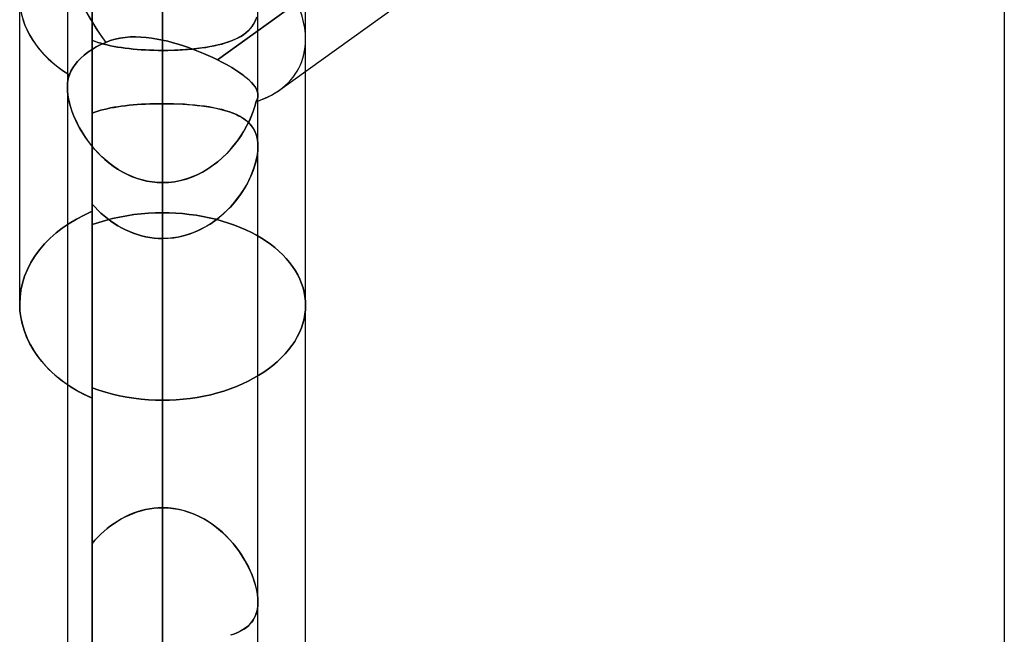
# Model space of a CAD drawing. Header units: millimetres. Extents: x -86 to 92, y -242 to 242.
# Tile 39 of 81: x 14.91 to 24.16, y 39.52 to 45.3. Entities that reach past the tile are written whole.
import ezdxf

# ---------------------------------------------------------------- set-up
doc = ezdxf.new("R2010")
doc.units = ezdxf.units.MM
doc.layers.add('MAIN-1', color=7, linetype='Continuous')

msp = doc.modelspace()

# ---------------------------------------------------------------- linework, layer by layer
at = {"layer": 'MAIN-1'}
for p, q in [((16.2575, 0), (16.2575, 136.2218)), ((16.2575, 136.2218), (16.2575, 0)), ((15.3625, 135.3818), (15.3625, 0)), ((15.3625, 135.3818), (15.3625, 0)), ((17.1525, 0), (17.1525, 135.3818)), ((17.1525, 0), (17.1525, 135.3818)), ((24.1625, 135.3818), (24.1625, 0)), ((24.1625, 135.3818), (24.1625, 0)), ((16.2575, 135.039), (16.2575, 0)), ((17.3567, 44.6396), (43.4413, 63.3986)), ((15.5962, 58.8249), (15.5962, 45.1069)), ((16.2575, 45.0117), (16.2575, 58.533)), ((15.5962, 43.3746), (15.5962, 56.385)), ((17.6, 42.6163), (17.6, 50.8099)), ((24.1625, 50.8269), (24.1625, 0)), ((24.1625, 50.8269), (24.1625, 0)), ((16.7721, 44.9234), (24.3429, 50.3681)), ((24.1625, 50.2383), (17.1525, 45.197)), ((16.2575, 44.5111), (16.2575, 49.5785)), ((16.2575, 49.5785), (16.2575, 44.5111)), ((17.3567, 44.6396), (24.1625, 49.534)), ((17.6, 45.1141), (17.6, 48.1218)), ((15.5962, 45.1069), (15.5962, 47.5429)), ((15.5962, 44.422), (15.5962, 47.5428)), ((15.5962, 47.5428), (15.5962, 44.422)), ((15.5962, 47.5428), (15.5962, 43.4994)), ((15.5962, 43.4994), (15.5962, 47.5428)), ((16.2575, 0), (16.2575, 45.7813)), ((16.2575, 45.7813), (16.2575, 40.7139)), ((16.2575, 40.7139), (16.2575, 45.7813)), ((14.915, 42.629), (14.915, 45.5027)), ((14.915, 42.629), (14.915, 45.5027)), ((17.1389, 45.324), (17.1284, 45.2939)), ((17.0783, 45.2134), (17.0951, 45.2343)), ((17.0994, 45.2403), (17.0811, 45.2165)), ((17.0951, 45.2343), (17.1099, 45.2568)), ((17.1152, 45.266), (17.0994, 45.2403)), ((17.1099, 45.2568), (17.1227, 45.2809)), ((17.1284, 45.2939), (17.1152, 45.266)), ((17.1227, 45.2809), (17.1333, 45.3067)), ((15.9045, 45.1337), (15.8569, 45.1269)), ((15.8571, 45.127), (15.9047, 45.1338)), ((15.9531, 45.1376), (15.9045, 45.1337)), ((15.9047, 45.1338), (15.9534, 45.1376)), ((16.0025, 45.1386), (15.9531, 45.1376)), ((15.9534, 45.1376), (16.0028, 45.1386)), ((16.0526, 45.1371), (16.0025, 45.1386)), ((16.0028, 45.1386), (16.0529, 45.137)), ((16.1033, 45.1331), (16.0526, 45.1371)), ((16.0529, 45.137), (16.1035, 45.133)), ((16.1545, 45.1268), (16.1033, 45.1331)), ((16.1035, 45.133), (16.1546, 45.1268)), ((17.1525, 45.197), (16.7721, 44.9234)), ((16.9395, 45.1159), (16.967, 45.1293)), ((16.9837, 45.1384), (16.9532, 45.1224)), ((16.967, 45.1293), (16.9929, 45.1438)), ((17.0117, 45.1558), (16.9837, 45.1384)), ((16.9929, 45.1438), (17.0169, 45.1593)), ((17.0373, 45.1745), (17.0117, 45.1558)), ((17.0169, 45.1593), (17.0392, 45.176)), ((17.0604, 45.1947), (17.0373, 45.1745)), ((17.0392, 45.176), (17.0597, 45.194)), ((17.0597, 45.194), (17.0783, 45.2134)), ((17.0811, 45.2165), (17.0604, 45.1947)), ((15.6334, 45.0438), (15.5942, 45.0204)), ((15.5942, 45.0204), (15.6334, 45.0438)), ((15.6222, 45.0968), (15.5962, 45.1069)), ((15.5962, 45.1069), (15.6219, 45.0969)), ((15.5962, 45.1069), (15.5962, 43.3746)), ((15.5962, 43.3746), (15.5962, 45.1069)), ((15.6219, 45.0969), (15.6488, 45.0874)), ((15.6493, 45.0873), (15.6222, 45.0968)), ((15.676, 45.066), (15.6334, 45.0438)), ((15.6334, 45.0438), (15.676, 45.066)), ((15.6488, 45.0874), (15.677, 45.0786)), ((15.6776, 45.0784), (15.6493, 45.0873)), ((15.7225, 45.0874), (15.676, 45.066)), ((15.676, 45.066), (15.7225, 45.0874)), ((15.677, 45.0786), (15.7063, 45.0704)), ((15.707, 45.0702), (15.6776, 45.0784)), ((15.7063, 45.0704), (15.7368, 45.0627)), ((15.7375, 45.0626), (15.707, 45.0702)), ((15.7658, 45.1039), (15.7225, 45.0874)), ((15.7225, 45.0874), (15.7659, 45.1039)), ((15.7368, 45.0627), (15.7684, 45.0557)), ((15.7691, 45.0555), (15.7375, 45.0626)), ((15.8107, 45.117), (15.7658, 45.1039)), ((15.7659, 45.1039), (15.8108, 45.1171)), ((15.7684, 45.0557), (15.801, 45.0491)), ((15.8018, 45.049), (15.7691, 45.0555)), ((15.801, 45.0491), (15.8347, 45.0431)), ((15.8354, 45.043), (15.8018, 45.049)), ((15.8569, 45.1269), (15.8107, 45.117)), ((15.8108, 45.1171), (15.8571, 45.127)), ((15.8347, 45.0431), (15.8695, 45.0377)), ((15.8701, 45.0376), (15.8354, 45.043)), ((15.8695, 45.0377), (15.9052, 45.0328)), ((15.9057, 45.0327), (15.8701, 45.0376)), ((16.2059, 45.1185), (16.1545, 45.1268)), ((16.1546, 45.1268), (16.206, 45.1185)), ((16.2575, 45.1083), (16.2059, 45.1185)), ((16.206, 45.1185), (16.2575, 45.1083)), ((16.2575, 45.1083), (16.3065, 45.097)), ((16.2575, 0), (16.2575, 45.1083)), ((16.2575, 45.1083), (16.2575, 0)), ((16.3065, 45.097), (16.2575, 45.1083)), ((16.3065, 45.097), (16.3555, 45.0842)), ((16.3555, 45.0842), (16.3065, 45.097)), ((16.3555, 45.0842), (16.4043, 45.0701)), ((16.4043, 45.0701), (16.3555, 45.0842)), ((16.4043, 45.0701), (16.4528, 45.0548)), ((16.4528, 45.0548), (16.4043, 45.0701)), ((16.4528, 45.0548), (16.5009, 45.0384)), ((16.5009, 45.0384), (16.4528, 45.0548)), ((16.5009, 45.0384), (16.5485, 45.021)), ((16.5485, 45.0209), (16.5009, 45.0384)), ((16.6213, 45.0343), (16.6624, 45.0403)), ((16.6767, 45.0426), (16.629, 45.0353)), ((16.6624, 45.0403), (16.7022, 45.047)), ((16.7225, 45.0508), (16.6767, 45.0426)), ((16.7022, 45.047), (16.7406, 45.0544)), ((16.7663, 45.06), (16.7225, 45.0508)), ((16.7406, 45.0544), (16.7775, 45.0626)), ((16.8081, 45.0703), (16.7663, 45.06)), ((16.7775, 45.0626), (16.813, 45.0716)), ((16.8478, 45.0816), (16.8081, 45.0703)), ((16.813, 45.0716), (16.847, 45.0813)), ((16.847, 45.0813), (16.8794, 45.0919)), ((16.8853, 45.094), (16.8478, 45.0816)), ((16.8794, 45.0919), (16.9103, 45.1034)), ((16.9204, 45.1076), (16.8853, 45.094)), ((16.9103, 45.1034), (16.9395, 45.1159)), ((16.9532, 45.1224), (16.9204, 45.1076)), ((17.6, 44.8146), (17.6, 45.1142)), ((17.6, 36.9205), (17.6, 45.1142)), ((17.6, 42.6163), (17.6, 45.1141)), ((15.5204, 44.9669), (15.4879, 44.9378)), ((15.4879, 44.9378), (15.5204, 44.9669)), ((15.5562, 44.9946), (15.5204, 44.9669)), ((15.5204, 44.9669), (15.5562, 44.9946)), ((15.5942, 45.0204), (15.5562, 44.9946)), ((15.5562, 44.9946), (15.5942, 45.0204)), ((15.9052, 45.0328), (15.9418, 45.0284)), ((15.9423, 45.0283), (15.9057, 45.0327)), ((15.9418, 45.0284), (15.9794, 45.0244)), ((15.9798, 45.0244), (15.9423, 45.0283)), ((15.9794, 45.0244), (16.0177, 45.0211)), ((16.0181, 45.021), (15.9798, 45.0244)), ((16.0177, 45.0211), (16.0565, 45.0182)), ((16.057, 45.0182), (16.0181, 45.021)), ((16.0565, 45.0182), (16.0959, 45.0159)), ((16.0963, 45.0158), (16.057, 45.0182)), ((16.0959, 45.0159), (16.1357, 45.014)), ((16.1361, 45.014), (16.0963, 45.0158)), ((16.1357, 45.014), (16.1759, 45.0127)), ((16.1762, 45.0127), (16.1361, 45.014)), ((16.1759, 45.0127), (16.2166, 45.012)), ((16.2167, 45.012), (16.1762, 45.0127)), ((16.2166, 45.012), (16.2575, 45.0117)), ((16.2575, 45.0117), (16.2167, 45.012)), ((16.3132, 45.0122), (16.2575, 45.0117)), ((16.2575, 45.0117), (16.3051, 45.012)), ((16.2575, 45.0117), (16.2575, 43.4862)), ((16.2575, 43.4862), (16.2575, 45.0117)), ((16.3051, 45.012), (16.3522, 45.0131)), ((16.3682, 45.0136), (16.3132, 45.0122)), ((16.3522, 45.0131), (16.3989, 45.0149)), ((16.4225, 45.016), (16.3682, 45.0136)), ((16.3989, 45.0149), (16.445, 45.0173)), ((16.4759, 45.0194), (16.4225, 45.016)), ((16.445, 45.0173), (16.4905, 45.0205)), ((16.5283, 45.0238), (16.4759, 45.0194)), ((16.4905, 45.0205), (16.5352, 45.0244)), ((16.5795, 45.0291), (16.5283, 45.0238)), ((16.5352, 45.0244), (16.5789, 45.029)), ((16.5485, 45.021), (16.5955, 45.0026)), ((16.5955, 45.0026), (16.5485, 45.0209)), ((16.5789, 45.029), (16.6213, 45.0343)), ((16.629, 45.0353), (16.5795, 45.0291)), ((16.5955, 45.0026), (16.6416, 44.9836)), ((16.6416, 44.9836), (16.5955, 45.0026)), ((16.6416, 44.9836), (16.6864, 44.964)), ((16.6864, 44.964), (16.6416, 44.9836)), ((16.6864, 44.964), (16.7299, 44.9439)), ((16.7299, 44.9439), (16.6864, 44.964)), ((16.7299, 44.9439), (16.7721, 44.9234)), ((16.7721, 44.9234), (16.7299, 44.9439)), ((15.4349, 44.8783), (15.4144, 44.8482)), ((15.4144, 44.8482), (15.4349, 44.8783)), ((15.4593, 44.908), (15.4349, 44.8783)), ((15.4349, 44.8783), (15.4593, 44.908)), ((15.4879, 44.9378), (15.4593, 44.908)), ((15.4593, 44.908), (15.4879, 44.9378)), ((16.7721, 44.9234), (16.8191, 44.8993)), ((16.8193, 44.8992), (16.7721, 44.9234)), ((16.8191, 44.8993), (16.864, 44.8748)), ((16.8643, 44.8746), (16.8193, 44.8992)), ((16.864, 44.8748), (16.9061, 44.8503)), ((16.9063, 44.8502), (16.8643, 44.8746)), ((15.3761, 44.7652), (15.3712, 44.7465)), ((15.3712, 44.7465), (15.3761, 44.7652)), ((15.382, 44.783), (15.3761, 44.7652)), ((15.3761, 44.7652), (15.382, 44.783)), ((15.3965, 44.8163), (15.382, 44.783)), ((15.382, 44.783), (15.3965, 44.8163)), ((15.4144, 44.8482), (15.3965, 44.8163)), ((15.3965, 44.8163), (15.4144, 44.8482)), ((16.9061, 44.8503), (16.9451, 44.8261)), ((16.9453, 44.826), (16.9063, 44.8502)), ((16.9451, 44.8261), (16.981, 44.8022)), ((16.9812, 44.8021), (16.9453, 44.826)), ((16.981, 44.8022), (17.0137, 44.7786)), ((17.0139, 44.7785), (16.9812, 44.8021)), ((17.0137, 44.7786), (17.0431, 44.7555)), ((17.0434, 44.7552), (17.0139, 44.7785)), ((17.6, 36.9205), (17.6, 44.8146)), ((15.363, 44.6859), (15.3625, 44.6643)), ((15.3625, 44.6642), (15.363, 44.6858)), ((15.3646, 44.7068), (15.363, 44.6859)), ((15.363, 44.6858), (15.3646, 44.7067)), ((15.3674, 44.727), (15.3646, 44.7068)), ((15.3646, 44.7067), (15.3674, 44.727)), ((15.3712, 44.7465), (15.3674, 44.727)), ((15.3674, 44.727), (15.3712, 44.7465)), ((17.0431, 44.7555), (17.0691, 44.7328)), ((17.0693, 44.7326), (17.0434, 44.7552)), ((17.0691, 44.7328), (17.0915, 44.7108)), ((17.0917, 44.7106), (17.0693, 44.7326)), ((17.0915, 44.7108), (17.1103, 44.6894)), ((17.1105, 44.6892), (17.0917, 44.7106)), ((17.1103, 44.6894), (17.1257, 44.6685)), ((17.1259, 44.6683), (17.1105, 44.6892)), ((17.1257, 44.6685), (17.1376, 44.6482)), ((17.1377, 44.648), (17.1259, 44.6683)), ((15.3625, 44.6643), (15.3637, 44.6302)), ((15.3638, 44.6292), (15.3625, 44.6642)), ((15.3625, 44.6642), (15.3625, 0)), ((15.3625, 44.6641), (15.3625, 0)), ((15.3637, 44.6302), (15.3674, 44.5945)), ((15.3676, 44.5927), (15.3638, 44.6292)), ((15.3674, 44.5945), (15.3735, 44.5574)), ((15.3741, 44.5547), (15.3676, 44.5927)), ((17.1376, 44.6482), (17.146, 44.6283)), ((17.1461, 44.6281), (17.1377, 44.648)), ((17.146, 44.6283), (17.1509, 44.609)), ((17.151, 44.6087), (17.1461, 44.6281)), ((17.152, 44.5798), (17.1505, 44.5698)), ((17.1505, 44.5698), (17.152, 44.5798)), ((17.1509, 44.609), (17.1525, 44.5902)), ((17.1525, 44.5898), (17.151, 44.6087)), ((17.1525, 44.5898), (17.152, 44.5798)), ((17.152, 44.5798), (17.1525, 44.5898)), ((17.1525, 0), (17.1525, 44.5906)), ((17.1525, 0), (17.1525, 44.5906)), ((17.1525, 44.5902), (17.1525, 44.5901)), ((17.1525, 44.5901), (17.1525, 44.59)), ((17.1525, 44.59), (17.1525, 44.59)), ((17.1525, 44.59), (17.1525, 44.5899)), ((17.1525, 44.5899), (17.1525, 44.5898)), ((17.1525, 44.5898), (17.1525, 44.5898)), ((15.3735, 44.5574), (15.3821, 44.5192)), ((15.383, 44.5154), (15.3741, 44.5547)), ((15.3821, 44.5192), (15.3928, 44.4804)), ((15.3943, 44.4755), (15.383, 44.5154)), ((15.8012, 44.4766), (15.8349, 44.4821)), ((15.836, 44.4823), (15.8021, 44.4767)), ((15.8349, 44.4821), (15.8696, 44.4872)), ((15.8708, 44.4874), (15.836, 44.4823)), ((15.8696, 44.4872), (15.9052, 44.4917)), ((15.9065, 44.4919), (15.8708, 44.4874)), ((15.9052, 44.4917), (15.9418, 44.4958)), ((15.9432, 44.496), (15.9065, 44.4919)), ((15.9418, 44.4958), (15.9793, 44.4994)), ((15.9807, 44.4995), (15.9432, 44.496)), ((15.9793, 44.4994), (16.0174, 44.5025)), ((16.019, 44.5026), (15.9807, 44.4995)), ((16.0174, 44.5025), (16.0563, 44.5051)), ((16.0577, 44.5052), (16.019, 44.5026)), ((16.0563, 44.5051), (16.0959, 44.5073)), ((16.0969, 44.5074), (16.0577, 44.5052)), ((16.0959, 44.5073), (16.1359, 44.509)), ((16.1366, 44.509), (16.0969, 44.5074)), ((16.1359, 44.509), (16.1762, 44.5102)), ((16.1766, 44.5102), (16.1366, 44.509)), ((16.1762, 44.5102), (16.2167, 44.5109)), ((16.2169, 44.5109), (16.1766, 44.5102)), ((16.2167, 44.5109), (16.2575, 44.5111)), ((16.2575, 44.5111), (16.2169, 44.5109)), ((16.2575, 44.5111), (16.2575, 40.7139)), ((16.3092, 44.5107), (16.2575, 44.5111)), ((16.2575, 44.5111), (16.3054, 44.5108)), ((16.2575, 40.7139), (16.2575, 44.5111)), ((16.3054, 44.5108), (16.3528, 44.5098)), ((16.3606, 44.5096), (16.3092, 44.5107)), ((16.3528, 44.5098), (16.3998, 44.5082)), ((16.4115, 44.5076), (16.3606, 44.5096)), ((16.3998, 44.5082), (16.4462, 44.5059)), ((16.4617, 44.505), (16.4115, 44.5076)), ((16.4462, 44.5059), (16.492, 44.5029)), ((16.5109, 44.5015), (16.4617, 44.505)), ((16.492, 44.5029), (16.5371, 44.4993)), ((16.5589, 44.4973), (16.5109, 44.5015)), ((16.5371, 44.4993), (16.5813, 44.495)), ((16.6056, 44.4922), (16.5589, 44.4973)), ((16.5813, 44.495), (16.6241, 44.49)), ((16.6509, 44.4864), (16.6056, 44.4922)), ((16.6241, 44.49), (16.6657, 44.4843)), ((16.6945, 44.4799), (16.6509, 44.4864)), ((16.6657, 44.4843), (16.7059, 44.4779)), ((17.1084, 44.4387), (17.1235, 44.4849)), ((17.1239, 44.4862), (17.1093, 44.4413)), ((17.1235, 44.4849), (17.1357, 44.5305)), ((17.1357, 44.5305), (17.1239, 44.4862)), ((17.1407, 44.5403), (17.1357, 44.5305)), ((17.1357, 44.5305), (17.1407, 44.5403)), ((17.1448, 44.5501), (17.1407, 44.5403)), ((17.1407, 44.5403), (17.1448, 44.5501)), ((17.1481, 44.56), (17.1448, 44.5501)), ((17.1448, 44.5501), (17.1481, 44.56)), ((17.1505, 44.5698), (17.1481, 44.56)), ((17.1481, 44.56), (17.1505, 44.5698)), ((15.3928, 44.4804), (15.4058, 44.441)), ((15.4079, 44.4351), (15.3943, 44.4755)), ((15.4058, 44.441), (15.4208, 44.4014)), ((15.4237, 44.3945), (15.4079, 44.4351)), ((15.4208, 44.4014), (15.4379, 44.3617)), ((15.4416, 44.3537), (15.4237, 44.3945)), ((15.622, 44.4316), (15.5962, 44.422)), ((15.5962, 44.422), (15.622, 44.4316)), ((15.5962, 40.3785), (15.5962, 44.422)), ((15.5962, 44.422), (15.5962, 40.3785)), ((15.6491, 44.4406), (15.622, 44.4316)), ((15.622, 44.4316), (15.649, 44.4405)), ((15.649, 44.4405), (15.6772, 44.4489)), ((15.6774, 44.4489), (15.6491, 44.4406)), ((15.6772, 44.4489), (15.7066, 44.4567)), ((15.7069, 44.4567), (15.6774, 44.4489)), ((15.7066, 44.4567), (15.737, 44.4639)), ((15.7376, 44.464), (15.7069, 44.4567)), ((15.737, 44.4639), (15.7686, 44.4705)), ((15.7693, 44.4706), (15.7376, 44.464)), ((15.7686, 44.4705), (15.8012, 44.4766)), ((15.8021, 44.4767), (15.7693, 44.4706)), ((16.7365, 44.4724), (16.6945, 44.4799)), ((16.7059, 44.4779), (16.7448, 44.4708)), ((16.7768, 44.4641), (16.7365, 44.4724)), ((16.7448, 44.4708), (16.7822, 44.4629)), ((16.8153, 44.4549), (16.7768, 44.4641)), ((16.7822, 44.4629), (16.818, 44.4542)), ((16.852, 44.4448), (16.8153, 44.4549)), ((16.818, 44.4542), (16.8522, 44.4447)), ((16.8869, 44.4337), (16.852, 44.4448)), ((16.8522, 44.4447), (16.8847, 44.4344)), ((16.8847, 44.4344), (16.9154, 44.4233)), ((16.9197, 44.4216), (16.8869, 44.4337)), ((16.9154, 44.4233), (16.9444, 44.4112)), ((16.9505, 44.4084), (16.9197, 44.4216)), ((16.9444, 44.4112), (16.9716, 44.3982)), ((16.9793, 44.3942), (16.9505, 44.4084)), ((16.9716, 44.3982), (16.9969, 44.3842)), ((17.0059, 44.3787), (16.9793, 44.3942)), ((17.0695, 44.3453), (17.0903, 44.392)), ((17.0919, 44.396), (17.072, 44.3506)), ((17.0903, 44.392), (17.1084, 44.4387)), ((17.1093, 44.4413), (17.0919, 44.396)), ((15.4379, 44.3617), (15.4569, 44.3221)), ((15.4614, 44.3131), (15.4416, 44.3537)), ((15.4569, 44.3221), (15.4778, 44.2826)), ((15.4832, 44.2729), (15.4614, 44.3131)), ((16.9969, 44.3842), (17.0204, 44.3692)), ((17.0304, 44.362), (17.0059, 44.3787)), ((17.0202, 44.2529), (17.0461, 44.2989)), ((17.0204, 44.3692), (17.042, 44.3531)), ((17.0495, 44.3054), (17.0245, 44.2603)), ((17.0527, 44.3441), (17.0304, 44.362)), ((17.042, 44.3531), (17.0619, 44.3357)), ((17.0461, 44.2989), (17.0695, 44.3453)), ((17.072, 44.3506), (17.0495, 44.3054)), ((17.0729, 44.3248), (17.0527, 44.3441)), ((17.0619, 44.3357), (17.08, 44.317)), ((17.0909, 44.3039), (17.0729, 44.3248)), ((17.08, 44.317), (17.0963, 44.2968)), ((17.1068, 44.2814), (17.0909, 44.3039)), ((17.0963, 44.2968), (17.1107, 44.275)), ((15.4778, 44.2826), (15.5007, 44.2432)), ((15.5069, 44.2331), (15.4832, 44.2729)), ((15.5007, 44.2432), (15.5257, 44.204)), ((15.5325, 44.1939), (15.5069, 44.2331)), ((15.5257, 44.204), (15.5525, 44.1654)), ((16.9608, 44.1632), (16.9917, 44.2076)), ((16.9968, 44.2154), (16.9666, 44.171)), ((16.9917, 44.2076), (17.0202, 44.2529)), ((17.0245, 44.2603), (16.9968, 44.2154)), ((17.1205, 44.2571), (17.1068, 44.2814)), ((17.1107, 44.275), (17.1231, 44.2517)), ((17.1318, 44.231), (17.1205, 44.2571)), ((17.1231, 44.2517), (17.1334, 44.2266)), ((17.1408, 44.2029), (17.1318, 44.231)), ((17.1334, 44.2266), (17.1416, 44.1998)), ((15.56, 44.1553), (15.5325, 44.1939)), ((15.5525, 44.1654), (15.5814, 44.1274)), ((15.5893, 44.1176), (15.56, 44.1553)), ((15.5814, 44.1274), (15.6121, 44.0902)), ((15.6203, 44.0809), (15.5893, 44.1176)), ((16.8918, 44.0777), (16.9275, 44.1198)), ((16.9338, 44.1276), (16.8985, 44.0852)), ((16.9275, 44.1198), (16.9608, 44.1632)), ((16.9666, 44.171), (16.9338, 44.1276)), ((17.1473, 44.1728), (17.1408, 44.2029)), ((17.1416, 44.1998), (17.1476, 44.1713)), ((17.1512, 44.141), (17.1473, 44.1728)), ((17.1476, 44.1713), (17.1512, 44.1413)), ((17.1512, 44.1413), (17.1525, 44.1099)), ((17.1525, 44.1077), (17.1512, 44.141)), ((15.6121, 44.0902), (15.6448, 44.0542)), ((15.6531, 44.0455), (15.6203, 44.0809)), ((15.6448, 44.0542), (15.6793, 44.0193)), ((15.6876, 44.0114), (15.6531, 44.0455)), ((15.6793, 44.0193), (15.7155, 43.986)), ((16.8138, 43.9988), (16.8539, 44.0373)), ((16.8607, 44.0442), (16.8205, 44.005)), ((16.8539, 44.0373), (16.8918, 44.0777)), ((16.8985, 44.0852), (16.8607, 44.0442)), ((17.14, 43.9946), (17.147, 44.0339)), ((17.1475, 44.0378), (17.1412, 44.0006)), ((17.147, 44.0339), (17.1512, 44.0716)), ((17.1513, 44.0735), (17.1475, 44.0378)), ((17.1512, 44.0716), (17.1525, 44.1077)), ((17.1525, 44.1077), (17.1513, 44.0735)), ((17.1525, 44.1099), (17.1525, 44.1095)), ((17.1525, 44.1095), (17.1525, 44.1091)), ((17.1525, 44.1091), (17.1525, 44.1088)), ((17.1525, 44.1088), (17.1525, 44.1084)), ((17.1525, 44.1084), (17.1525, 44.108)), ((17.1525, 44.108), (17.1525, 44.1077)), ((17.1525, 39.8271), (17.1525, 44.1077)), ((17.1525, 39.8271), (17.1525, 44.1077)), ((15.7236, 43.979), (15.6876, 44.0114)), ((15.7155, 43.986), (15.7534, 43.9544)), ((15.7612, 43.9483), (15.7236, 43.979)), ((15.7534, 43.9544), (15.793, 43.9247)), ((15.8004, 43.9195), (15.7612, 43.9483)), ((16.6812, 43.8972), (16.7274, 43.9286)), ((16.7336, 43.9331), (16.6869, 43.9009)), ((16.7274, 43.9286), (16.7716, 43.9625)), ((16.7781, 43.9678), (16.7336, 43.9331)), ((16.7716, 43.9625), (16.8138, 43.9988)), ((16.8205, 44.005), (16.7781, 43.9678)), ((17.1179, 43.913), (17.1302, 43.9541)), ((17.1324, 43.9624), (17.1213, 43.9236)), ((17.1302, 43.9541), (17.14, 43.9946)), ((17.1412, 44.0006), (17.1324, 43.9624)), ((15.793, 43.9247), (15.8341, 43.897)), ((15.8411, 43.8927), (15.8004, 43.9195)), ((15.8341, 43.897), (15.8768, 43.8716)), ((15.8832, 43.868), (15.8411, 43.8927)), ((15.8768, 43.8716), (15.9209, 43.8485)), ((15.9266, 43.8458), (15.8832, 43.868)), ((15.9209, 43.8485), (15.9665, 43.8281)), ((15.9714, 43.826), (15.9266, 43.8458)), ((16.5315, 43.8212), (16.5832, 43.8433)), ((16.5877, 43.8455), (16.5354, 43.8228)), ((16.5832, 43.8433), (16.6331, 43.8687)), ((16.6383, 43.8716), (16.5877, 43.8455)), ((16.6331, 43.8687), (16.6812, 43.8972)), ((16.6869, 43.9009), (16.6383, 43.8716)), ((17.0921, 43.8447), (17.0742, 43.805)), ((17.0856, 43.8298), (17.103, 43.8715)), ((17.1078, 43.8843), (17.0921, 43.8447)), ((17.103, 43.8715), (17.1179, 43.913)), ((17.1213, 43.9236), (17.1078, 43.8843)), ((15.9665, 43.8281), (16.0131, 43.8104)), ((16.0175, 43.809), (15.9714, 43.826)), ((16.0131, 43.8104), (16.0607, 43.7958)), ((16.0643, 43.7948), (16.0175, 43.809)), ((16.0607, 43.7958), (16.1089, 43.7843)), ((16.1118, 43.7837), (16.0643, 43.7948)), ((16.1089, 43.7843), (16.1579, 43.776)), ((16.1599, 43.7757), (16.1118, 43.7837)), ((16.1579, 43.776), (16.2074, 43.7709)), ((16.2085, 43.7708), (16.1599, 43.7757)), ((16.2074, 43.7709), (16.2575, 43.7692)), ((16.2575, 43.7692), (16.2085, 43.7708)), ((16.3147, 43.7714), (16.2575, 43.7692)), ((16.2575, 43.7692), (16.3137, 43.7714)), ((16.2575, 43.7692), (16.2575, 0)), ((16.2575, 0), (16.2575, 43.7692)), ((16.2575, 38.6883), (16.2575, 43.7692)), ((16.2575, 43.7692), (16.2575, 38.6883)), ((16.3137, 43.7714), (16.3693, 43.7777)), ((16.3712, 43.778), (16.3147, 43.7714)), ((16.3693, 43.7777), (16.4243, 43.7883)), ((16.4269, 43.7889), (16.3712, 43.778)), ((16.4243, 43.7883), (16.4783, 43.8028)), ((16.4817, 43.8038), (16.4269, 43.7889)), ((16.4783, 43.8028), (16.5315, 43.8212)), ((16.5354, 43.8228), (16.4817, 43.8038)), ((17.0199, 43.7057), (17.044, 43.7467)), ((17.0542, 43.7654), (17.0322, 43.726)), ((17.044, 43.7467), (17.066, 43.7881)), ((17.0742, 43.805), (17.0542, 43.7654)), ((17.066, 43.7881), (17.0856, 43.8298)), ((16.9822, 43.6489), (16.9544, 43.6115)), ((16.9647, 43.625), (16.9935, 43.6651)), ((17.0081, 43.6872), (16.9822, 43.6489)), ((16.9935, 43.6651), (17.0199, 43.7057)), ((17.0322, 43.726), (17.0081, 43.6872)), ((15.5962, 43.568), (15.6225, 43.5388)), ((15.5962, 43.568), (15.5962, 39.5246)), ((15.6223, 43.539), (15.5962, 43.568)), ((15.5962, 41.7436), (15.5962, 43.568)), ((15.5962, 41.8406), (15.5962, 43.568)), ((15.5962, 43.568), (15.5962, 41.8406)), ((16.9248, 43.5751), (16.8934, 43.5397)), ((16.9005, 43.5474), (16.9337, 43.5857)), ((16.9544, 43.6115), (16.9248, 43.5751)), ((16.9337, 43.5857), (16.9647, 43.625)), ((15.4472, 43.4266), (15.5198, 43.4646)), ((15.5198, 43.4646), (15.4472, 43.4266)), ((15.5198, 43.4646), (15.5962, 43.4994)), ((15.5962, 43.4994), (15.5198, 43.4646)), ((15.5962, 43.4994), (15.5962, 40.3785)), ((15.5962, 40.3785), (15.5962, 43.4994)), ((15.6496, 43.5108), (15.6223, 43.539)), ((15.6225, 43.5388), (15.6499, 43.5104)), ((15.6781, 43.4834), (15.6496, 43.5108)), ((15.6499, 43.5104), (15.6785, 43.483)), ((15.7079, 43.4569), (15.6781, 43.4834)), ((15.6785, 43.483), (15.7082, 43.4567)), ((15.9198, 43.4585), (15.9877, 43.4684)), ((15.9877, 43.4684), (15.9198, 43.4585)), ((15.9877, 43.4684), (16.0556, 43.4762)), ((16.0556, 43.4762), (15.9877, 43.4684)), ((16.0556, 43.4762), (16.1235, 43.4817)), ((16.1235, 43.4817), (16.0556, 43.4762)), ((16.1235, 43.4817), (16.1909, 43.485)), ((16.1909, 43.485), (16.1235, 43.4817)), ((16.1909, 43.485), (16.2575, 43.4861)), ((16.2575, 43.4861), (16.1909, 43.485)), ((16.2575, 43.4861), (16.3193, 43.4852)), ((16.3193, 43.4852), (16.2575, 43.4861)), ((16.3193, 43.4852), (16.3819, 43.4823)), ((16.3819, 43.4823), (16.3193, 43.4852)), ((16.3819, 43.4823), (16.4449, 43.4775)), ((16.4449, 43.4775), (16.3819, 43.4823)), ((16.4449, 43.4775), (16.5081, 43.4708)), ((16.5081, 43.4708), (16.4449, 43.4775)), ((16.5081, 43.4708), (16.5711, 43.4622)), ((16.5711, 43.4622), (16.5081, 43.4708)), ((16.7878, 43.4409), (16.8275, 43.4748)), ((16.8257, 43.4731), (16.7893, 43.4421)), ((16.8604, 43.5057), (16.8257, 43.4731)), ((16.8275, 43.4748), (16.8651, 43.5104)), ((16.8934, 43.5397), (16.8604, 43.5057)), ((16.8651, 43.5104), (16.9005, 43.5474)), ((15.3154, 43.3426), (15.3788, 43.3859)), ((15.3788, 43.3859), (15.3154, 43.3426)), ((15.3788, 43.3859), (15.4472, 43.4266)), ((15.4472, 43.4266), (15.3788, 43.3859)), ((15.5964, 43.3745), (15.658, 43.3956)), ((15.658, 43.3956), (15.5964, 43.3745)), ((15.658, 43.3956), (15.7215, 43.4147)), ((15.7215, 43.4147), (15.658, 43.3956)), ((15.7389, 43.4316), (15.7079, 43.4569)), ((15.7082, 43.4567), (15.7389, 43.4315)), ((15.7215, 43.4147), (15.7865, 43.4315)), ((15.7865, 43.4315), (15.7215, 43.4147)), ((15.7709, 43.4075), (15.7389, 43.4316)), ((15.7389, 43.4315), (15.7708, 43.4076)), ((15.7708, 43.4076), (15.8037, 43.3849)), ((15.8039, 43.3847), (15.7709, 43.4075)), ((15.7865, 43.4315), (15.8527, 43.4461)), ((15.8527, 43.4461), (15.7865, 43.4315)), ((15.8037, 43.3849), (15.8375, 43.3636)), ((15.8378, 43.3634), (15.8039, 43.3847)), ((15.8527, 43.4461), (15.9198, 43.4585)), ((15.9198, 43.4585), (15.8527, 43.4461)), ((16.5711, 43.4622), (16.6338, 43.4516)), ((16.6338, 43.4516), (16.5711, 43.4622)), ((16.6338, 43.4516), (16.6958, 43.439)), ((16.6958, 43.439), (16.6338, 43.4516)), ((16.6582, 43.3524), (16.703, 43.3795)), ((16.7121, 43.3854), (16.6713, 43.3599)), ((16.6958, 43.439), (16.7568, 43.4245)), ((16.7568, 43.4245), (16.6958, 43.439)), ((16.703, 43.3795), (16.7463, 43.409)), ((16.7515, 43.4128), (16.7121, 43.3854)), ((16.7463, 43.409), (16.7878, 43.4409)), ((16.7893, 43.4421), (16.7515, 43.4128)), ((16.7568, 43.4245), (16.8167, 43.408)), ((16.8167, 43.408), (16.7568, 43.4245)), ((16.8167, 43.408), (16.8751, 43.3897)), ((16.8751, 43.3897), (16.8167, 43.408)), ((16.8751, 43.3897), (16.9319, 43.3695)), ((16.9319, 43.3695), (16.8751, 43.3897)), ((15.2003, 43.2466), (15.2562, 43.2964)), ((15.2562, 43.2964), (15.2003, 43.2466)), ((15.2562, 43.2964), (15.3154, 43.3426)), ((15.3154, 43.3426), (15.2562, 43.2964)), ((15.8375, 43.3636), (15.8724, 43.3438)), ((15.8727, 43.3436), (15.8378, 43.3634)), ((15.8724, 43.3438), (15.9082, 43.3255)), ((15.9085, 43.3254), (15.8727, 43.3436)), ((15.9082, 43.3255), (15.9448, 43.3089)), ((15.9452, 43.3088), (15.9085, 43.3254)), ((15.9448, 43.3089), (15.9822, 43.2941)), ((15.9826, 43.2939), (15.9452, 43.3088)), ((15.9822, 43.2941), (16.0201, 43.2811)), ((16.0208, 43.2809), (15.9826, 43.2939)), ((16.0201, 43.2811), (16.0586, 43.2699)), ((16.0594, 43.2697), (16.0208, 43.2809)), ((16.4953, 43.2812), (16.449, 43.268)), ((16.4644, 43.2721), (16.5146, 43.2876)), ((16.5409, 43.2971), (16.4953, 43.2812)), ((16.5146, 43.2876), (16.5639, 43.3063)), ((16.5855, 43.3156), (16.5409, 43.2971)), ((16.5639, 43.3063), (16.6118, 43.3279)), ((16.6291, 43.3366), (16.5855, 43.3156)), ((16.6118, 43.3279), (16.6582, 43.3524)), ((16.6713, 43.3599), (16.6291, 43.3366)), ((16.9319, 43.3695), (16.9869, 43.3478)), ((16.9869, 43.3478), (16.9319, 43.3695)), ((16.9869, 43.3478), (17.04, 43.3246)), ((17.04, 43.3246), (16.9869, 43.3478)), ((17.04, 43.3246), (17.0909, 43.3)), ((17.0909, 43.3), (17.04, 43.3246)), ((17.0909, 43.3), (17.1394, 43.2742)), ((17.1394, 43.2742), (17.0909, 43.3)), ((15.1001, 43.1371), (15.148, 43.1934)), ((15.148, 43.1934), (15.1001, 43.1371)), ((15.148, 43.1934), (15.2003, 43.2466)), ((15.2003, 43.2466), (15.148, 43.1934)), ((16.0586, 43.2699), (16.0976, 43.2607)), ((16.0984, 43.2606), (16.0594, 43.2697)), ((16.0976, 43.2607), (16.137, 43.2535)), ((16.1377, 43.2534), (16.0984, 43.2606)), ((16.137, 43.2535), (16.1768, 43.2483)), ((16.1774, 43.2483), (16.1377, 43.2534)), ((16.1768, 43.2483), (16.217, 43.2452)), ((16.2173, 43.2451), (16.1774, 43.2483)), ((16.217, 43.2452), (16.2575, 43.2441)), ((16.2575, 43.2441), (16.2173, 43.2451)), ((16.2575, 43.2441), (16.3099, 43.2459)), ((16.3061, 43.2456), (16.2575, 43.2441)), ((16.2575, 39.4469), (16.2575, 43.2441)), ((16.2575, 43.2441), (16.2575, 39.4469)), ((16.2575, 41.7236), (16.2575, 43.2441)), ((16.2575, 43.2441), (16.2575, 41.7236)), ((16.3543, 43.2502), (16.3061, 43.2456)), ((16.3099, 43.2459), (16.362, 43.2512)), ((16.402, 43.2577), (16.3543, 43.2502)), ((16.362, 43.2512), (16.4135, 43.2599)), ((16.449, 43.268), (16.402, 43.2577)), ((16.4135, 43.2599), (16.4644, 43.2721)), ((17.1394, 43.2742), (17.1854, 43.2472)), ((17.1854, 43.2472), (17.1394, 43.2742)), ((17.1854, 43.2472), (17.2288, 43.2192)), ((17.2288, 43.2192), (17.1854, 43.2472)), ((17.2288, 43.2192), (17.2706, 43.1894)), ((17.2706, 43.1894), (17.2288, 43.2192)), ((17.2706, 43.1894), (17.3107, 43.1581)), ((17.3107, 43.1581), (17.2706, 43.1894)), ((15.057, 43.0783), (15.1001, 43.1371)), ((15.1001, 43.1371), (15.057, 43.0783)), ((17.3107, 43.1581), (17.3489, 43.1252)), ((17.3489, 43.1252), (17.3107, 43.1581)), ((17.3489, 43.1252), (17.385, 43.0909)), ((17.385, 43.0909), (17.3489, 43.1252)), ((14.9872, 42.9541), (15.0192, 43.0171)), ((15.0192, 43.0171), (14.9872, 42.9541)), ((15.0192, 43.0171), (15.057, 43.0783)), ((15.057, 43.0783), (15.0192, 43.0171)), ((17.385, 43.0909), (17.4187, 43.0553)), ((17.4187, 43.0553), (17.385, 43.0909)), ((17.4187, 43.0553), (17.45, 43.0184)), ((17.45, 43.0184), (17.4187, 43.0553)), ((17.45, 43.0184), (17.4785, 42.9806)), ((17.4785, 42.9806), (17.45, 43.0184)), ((14.9611, 42.8896), (14.9872, 42.9541)), ((14.9872, 42.9541), (14.9611, 42.8896)), ((17.4785, 42.9806), (17.5041, 42.9417)), ((17.5041, 42.9417), (17.4785, 42.9806)), ((17.5041, 42.9417), (17.5267, 42.9021)), ((17.5267, 42.9021), (17.5041, 42.9417)), ((14.9265, 42.7588), (14.9409, 42.8244)), ((14.9409, 42.8244), (14.9265, 42.7588)), ((14.9409, 42.8244), (14.9611, 42.8896)), ((14.9611, 42.8896), (14.9409, 42.8244)), ((17.5267, 42.9021), (17.5462, 42.8618)), ((17.5462, 42.8618), (17.5267, 42.9021)), ((17.5462, 42.8618), (17.5627, 42.821)), ((17.5627, 42.821), (17.5462, 42.8618)), ((17.5627, 42.821), (17.5762, 42.7799)), ((17.5762, 42.7799), (17.5627, 42.821)), ((14.9179, 42.6935), (14.9265, 42.7588)), ((14.9265, 42.7588), (14.9179, 42.6935)), ((17.5762, 42.7799), (17.5866, 42.7388)), ((17.5866, 42.7388), (17.5762, 42.7799)), ((17.5866, 42.7388), (17.5941, 42.6976)), ((17.5941, 42.6976), (17.5866, 42.7388)), ((14.915, 42.629), (14.9179, 42.6935)), ((14.9179, 42.6935), (14.915, 42.629)), ((17.5941, 42.6976), (17.5985, 42.6567)), ((17.5985, 42.6567), (17.5941, 42.6976)), ((17.5985, 42.6567), (17.6, 42.6163)), ((17.6, 42.6163), (17.5985, 42.6567)), ((14.9175, 42.5682), (14.915, 42.629)), ((14.915, 42.629), (14.9178, 42.5656)), ((14.9252, 42.5065), (14.9175, 42.5682)), ((14.9178, 42.5656), (14.9261, 42.5013)), ((17.5984, 42.5745), (17.5937, 42.5322)), ((17.5937, 42.5322), (17.5984, 42.5745)), ((17.6, 42.6163), (17.5984, 42.5745)), ((17.5984, 42.5745), (17.6, 42.6163)), ((14.9379, 42.4444), (14.9252, 42.5065)), ((14.9261, 42.5013), (14.9399, 42.4366)), ((17.5747, 42.4467), (17.5604, 42.4039)), ((17.5604, 42.4039), (17.5747, 42.4467)), ((17.5858, 42.4895), (17.5747, 42.4467)), ((17.5747, 42.4467), (17.5858, 42.4895)), ((17.5937, 42.5322), (17.5858, 42.4895)), ((17.5858, 42.4895), (17.5937, 42.5322)), ((14.9559, 42.3824), (14.9379, 42.4444)), ((14.9399, 42.4366), (14.9594, 42.3719)), ((14.979, 42.3208), (14.9559, 42.3824)), ((14.9594, 42.3719), (14.9845, 42.3079)), ((17.5428, 42.3613), (17.5221, 42.3192)), ((17.5221, 42.3192), (17.5428, 42.3613)), ((17.5604, 42.4039), (17.5428, 42.3613)), ((17.5428, 42.3613), (17.5604, 42.4039)), ((15.0073, 42.2602), (14.979, 42.3208)), ((14.9845, 42.3079), (15.0153, 42.2451)), ((17.498, 42.2777), (17.4708, 42.2371)), ((17.4708, 42.2371), (17.498, 42.2777)), ((17.5221, 42.3192), (17.498, 42.2777)), ((17.498, 42.2777), (17.5221, 42.3192)), ((15.0408, 42.201), (15.0073, 42.2602)), ((15.0153, 42.2451), (15.0516, 42.1839)), ((15.0792, 42.1436), (15.0408, 42.201)), ((15.0516, 42.1839), (15.0932, 42.1247)), ((17.4405, 42.1974), (17.4074, 42.1588)), ((17.4074, 42.1588), (17.4405, 42.1974)), ((17.4708, 42.2371), (17.4405, 42.1974)), ((17.4405, 42.1974), (17.4708, 42.2371)), ((15.1222, 42.0883), (15.0792, 42.1436)), ((15.0932, 42.1247), (15.1395, 42.068)), ((15.1691, 42.0355), (15.1222, 42.0883)), ((17.3336, 42.0856), (17.2934, 42.0513)), ((17.2934, 42.0513), (17.3336, 42.0856)), ((17.3717, 42.1215), (17.3336, 42.0856)), ((17.3336, 42.0856), (17.3717, 42.1215)), ((17.4074, 42.1588), (17.3717, 42.1215)), ((17.3717, 42.1215), (17.4074, 42.1588)), ((15.1395, 42.068), (15.19, 42.014)), ((15.2197, 41.9854), (15.1691, 42.0355)), ((15.19, 42.014), (15.2442, 41.9632)), ((15.2733, 41.9384), (15.2197, 41.9854)), ((17.2073, 41.9877), (17.1612, 41.9583)), ((17.1612, 41.9583), (17.2073, 41.9877)), ((17.2512, 42.0186), (17.2073, 41.9877)), ((17.2073, 41.9877), (17.2512, 42.0186)), ((17.2934, 42.0513), (17.2512, 42.0186)), ((17.2512, 42.0186), (17.2934, 42.0513)), ((15.2442, 41.9632), (15.3015, 41.9159)), ((15.3299, 41.8946), (15.2733, 41.9384)), ((15.3015, 41.9159), (15.3626, 41.8716)), ((15.3906, 41.8532), (15.3299, 41.8946)), ((17.0607, 41.9031), (17.0069, 41.8775)), ((17.0069, 41.8775), (17.0607, 41.9031)), ((17.1122, 41.9301), (17.0607, 41.9031)), ((17.0607, 41.9031), (17.1122, 41.9301)), ((17.1612, 41.9583), (17.1122, 41.9301)), ((17.1122, 41.9301), (17.1612, 41.9583)), ((15.3626, 41.8716), (15.3983, 41.8482)), ((15.4555, 41.814), (15.3906, 41.8532)), ((15.3983, 41.8482), (15.4355, 41.8255)), ((15.4355, 41.8255), (15.474, 41.8037)), ((15.5242, 41.7774), (15.4555, 41.814)), ((15.474, 41.8037), (15.5136, 41.7827)), ((15.5962, 37.7972), (15.5962, 41.8406)), ((15.5962, 41.8406), (15.5962, 37.7972)), ((15.658, 41.8187), (15.5964, 41.8408)), ((15.5964, 41.8408), (15.658, 41.8187)), ((15.7215, 41.7987), (15.658, 41.8187)), ((15.658, 41.8187), (15.7215, 41.7987)), ((16.833, 41.8108), (16.7717, 41.7924)), ((16.7717, 41.7924), (16.833, 41.8108)), ((16.8928, 41.8312), (16.833, 41.8108)), ((16.833, 41.8108), (16.8928, 41.8312)), ((16.9508, 41.8535), (16.8928, 41.8312)), ((16.8928, 41.8312), (16.9508, 41.8535)), ((17.0069, 41.8775), (16.9508, 41.8535)), ((16.9508, 41.8535), (17.0069, 41.8775)), ((15.5136, 41.7827), (15.5545, 41.7627)), ((15.5962, 41.7436), (15.5242, 41.7774)), ((15.5545, 41.7627), (15.5962, 41.7436)), ((15.5962, 39.5246), (15.5962, 41.7436)), ((15.5962, 38.6151), (15.5962, 41.7436)), ((15.5962, 41.7436), (15.5962, 38.6151)), ((15.5962, 41.7436), (15.5962, 0)), ((15.5962, 0), (15.5962, 41.7436)), ((15.7865, 41.781), (15.7215, 41.7987)), ((15.7215, 41.7987), (15.7865, 41.781)), ((15.8528, 41.7657), (15.7865, 41.781)), ((15.7865, 41.781), (15.8528, 41.7657)), ((15.9199, 41.7526), (15.8528, 41.7657)), ((15.8528, 41.7657), (15.9199, 41.7526)), ((15.9877, 41.7423), (15.9199, 41.7526)), ((15.9199, 41.7526), (15.9877, 41.7423)), ((16.0557, 41.7341), (15.9877, 41.7423)), ((15.9877, 41.7423), (16.0557, 41.7341)), ((16.1235, 41.7282), (16.0557, 41.7341)), ((16.0557, 41.7341), (16.1235, 41.7282)), ((16.1909, 41.7247), (16.1235, 41.7282)), ((16.1235, 41.7282), (16.1909, 41.7247)), ((16.2575, 41.7236), (16.1909, 41.7247)), ((16.1909, 41.7247), (16.2575, 41.7236)), ((16.3213, 41.7246), (16.2575, 41.7236)), ((16.2575, 41.7236), (16.3213, 41.7246)), ((16.3858, 41.7278), (16.3213, 41.7246)), ((16.3213, 41.7246), (16.3858, 41.7278)), ((16.4507, 41.7332), (16.3858, 41.7278)), ((16.3858, 41.7278), (16.4507, 41.7332)), ((16.5158, 41.7407), (16.4507, 41.7332)), ((16.4507, 41.7332), (16.5158, 41.7407)), ((16.5808, 41.7504), (16.5158, 41.7407)), ((16.5158, 41.7407), (16.5808, 41.7504)), ((16.6453, 41.7622), (16.5808, 41.7504)), ((16.5808, 41.7504), (16.6453, 41.7622)), ((16.709, 41.7762), (16.6453, 41.7622)), ((16.6453, 41.7622), (16.709, 41.7762)), ((16.7717, 41.7924), (16.709, 41.7762)), ((16.709, 41.7762), (16.7717, 41.7924)), ((16.0563, 40.6865), (16.0959, 40.6963)), ((16.0969, 40.6965), (16.0577, 40.6869)), ((16.0959, 40.6963), (16.1359, 40.704)), ((16.1366, 40.7041), (16.0969, 40.6965)), ((16.1359, 40.704), (16.1762, 40.7095)), ((16.1766, 40.7095), (16.1366, 40.7041)), ((16.1762, 40.7095), (16.2167, 40.7128)), ((16.2169, 40.7128), (16.1766, 40.7095)), ((16.2167, 40.7128), (16.2575, 40.7139)), ((16.2575, 40.7139), (16.2169, 40.7128)), ((16.2575, 40.7139), (16.3055, 40.7124)), ((16.3092, 40.7122), (16.2575, 40.7139)), ((16.3055, 40.7124), (16.353, 40.7078)), ((16.3606, 40.7068), (16.3092, 40.7122)), ((16.353, 40.7078), (16.4001, 40.7002)), ((16.4115, 40.698), (16.3606, 40.7068)), ((16.4001, 40.7002), (16.4466, 40.6897)), ((16.4617, 40.6857), (16.4115, 40.698)), ((16.4466, 40.6897), (16.4925, 40.6764)), ((15.8349, 40.5884), (15.8696, 40.609)), ((15.8708, 40.6097), (15.836, 40.5891)), ((15.8696, 40.609), (15.9052, 40.628)), ((15.9065, 40.6287), (15.8708, 40.6097)), ((15.9052, 40.628), (15.9418, 40.6454)), ((15.9432, 40.646), (15.9065, 40.6287)), ((15.9418, 40.6454), (15.9793, 40.661)), ((15.9807, 40.6616), (15.9432, 40.646)), ((15.9793, 40.661), (16.0174, 40.6747)), ((16.019, 40.6753), (15.9807, 40.6616)), ((16.0174, 40.6747), (16.0563, 40.6865)), ((16.0577, 40.6869), (16.019, 40.6753)), ((16.5109, 40.6702), (16.4617, 40.6857)), ((16.4925, 40.6764), (16.5377, 40.6602)), ((16.5589, 40.6516), (16.5109, 40.6702)), ((16.5377, 40.6602), (16.5819, 40.6415)), ((16.6056, 40.6301), (16.5589, 40.6516)), ((16.5819, 40.6415), (16.6249, 40.6202)), ((16.6509, 40.6059), (16.6056, 40.6301)), ((16.6249, 40.6202), (16.6665, 40.5967)), ((16.6945, 40.5792), (16.6509, 40.6059)), ((16.6665, 40.5967), (16.7068, 40.5711)), ((15.7066, 40.4922), (15.737, 40.5182)), ((15.7376, 40.5186), (15.7069, 40.4925)), ((15.737, 40.5182), (15.7686, 40.5429)), ((15.7693, 40.5435), (15.7376, 40.5186)), ((15.7686, 40.5429), (15.8012, 40.5663)), ((15.8021, 40.567), (15.7693, 40.5435)), ((15.8012, 40.5663), (15.8349, 40.5884)), ((15.836, 40.5891), (15.8021, 40.567)), ((16.7365, 40.5503), (16.6945, 40.5792)), ((16.7068, 40.5711), (16.7457, 40.5435)), ((16.7768, 40.5191), (16.7365, 40.5503)), ((16.7457, 40.5435), (16.7831, 40.5139)), ((16.8153, 40.4861), (16.7768, 40.5191)), ((16.7831, 40.5139), (16.819, 40.4827)), ((15.622, 40.4082), (15.649, 40.4372)), ((15.6491, 40.4372), (15.622, 40.4082)), ((15.649, 40.4372), (15.6772, 40.4652)), ((15.6774, 40.4653), (15.6491, 40.4372)), ((15.6772, 40.4652), (15.7066, 40.4922)), ((15.7069, 40.4925), (15.6774, 40.4653)), ((16.852, 40.4513), (16.8153, 40.4861)), ((16.819, 40.4827), (16.8533, 40.4501)), ((16.8869, 40.415), (16.852, 40.4513)), ((16.8533, 40.4501), (16.8858, 40.4162)), ((16.8858, 40.4162), (16.9165, 40.3812)), ((16.9197, 40.3774), (16.8869, 40.415)), ((15.5962, 40.3785), (15.622, 40.4082)), ((15.622, 40.4082), (15.5962, 40.3785)), ((16.9165, 40.3812), (16.9454, 40.3453)), ((16.9505, 40.3387), (16.9197, 40.3774)), ((16.9454, 40.3453), (16.9726, 40.3087)), ((16.9793, 40.2993), (16.9505, 40.3387)), ((16.9726, 40.3087), (16.9979, 40.2716)), ((17.0059, 40.2592), (16.9793, 40.2993)), ((16.9979, 40.2716), (17.0214, 40.234)), ((17.0304, 40.2187), (17.0059, 40.2592)), ((17.0214, 40.234), (17.043, 40.1963)), ((17.0527, 40.178), (17.0304, 40.2187)), ((17.043, 40.1963), (17.0628, 40.1582)), ((17.0729, 40.1373), (17.0527, 40.178)), ((17.0628, 40.1582), (17.0809, 40.1198)), ((17.0909, 40.0966), (17.0729, 40.1373)), ((17.0809, 40.1198), (17.0971, 40.0814)), ((17.1068, 40.0561), (17.0909, 40.0966)), ((17.0971, 40.0814), (17.1114, 40.0431)), ((17.1205, 40.0158), (17.1068, 40.0561)), ((17.1114, 40.0431), (17.1237, 40.0051)), ((17.1318, 39.976), (17.1205, 40.0158)), ((17.1237, 40.0051), (17.134, 39.9675)), ((17.1408, 39.9369), (17.1318, 39.976)), ((17.134, 39.9675), (17.142, 39.9305)), ((17.1473, 39.8987), (17.1408, 39.9369)), ((17.142, 39.9305), (17.1479, 39.8947)), ((17.1512, 39.8621), (17.1473, 39.8987)), ((17.1479, 39.8947), (17.1514, 39.8602)), ((17.1525, 39.8271), (17.1512, 39.8621)), ((17.1514, 39.8602), (17.1525, 39.8271)), ((17.147, 39.7603), (17.1512, 39.7928)), ((17.1513, 39.7945), (17.1475, 39.7635)), ((17.1512, 39.7928), (17.1525, 39.8271)), ((17.1525, 39.8271), (17.1513, 39.7945)), ((17.103, 39.6506), (17.1179, 39.6747)), ((17.1213, 39.6813), (17.1078, 39.6578)), ((17.1179, 39.6747), (17.1302, 39.7011)), ((17.1324, 39.7067), (17.1213, 39.6813)), ((17.1302, 39.7011), (17.14, 39.7297)), ((17.1412, 39.7341), (17.1324, 39.7067)), ((17.14, 39.7297), (17.147, 39.7603)), ((17.1475, 39.7635), (17.1412, 39.7341)), ((17.0322, 39.5809), (17.0081, 39.5654)), ((17.0199, 39.5727), (17.044, 39.5896)), ((17.0542, 39.5977), (17.0322, 39.5809)), ((17.044, 39.5896), (17.066, 39.6081)), ((17.0742, 39.6161), (17.0542, 39.5977)), ((17.066, 39.6081), (17.0856, 39.6284)), ((17.0921, 39.6361), (17.0742, 39.6161)), ((17.0856, 39.6284), (17.103, 39.6506)), ((17.1078, 39.6578), (17.0921, 39.6361)), ((16.9248, 39.5267), (16.8934, 39.5161)), ((16.9005, 39.5183), (16.9337, 39.5301)), ((16.9544, 39.5385), (16.9248, 39.5267)), ((16.9337, 39.5301), (16.9647, 39.543)), ((16.9822, 39.5513), (16.9544, 39.5385)), ((16.9647, 39.543), (16.9935, 39.5572)), ((17.0081, 39.5654), (16.9822, 39.5513)), ((16.9935, 39.5572), (17.0199, 39.5727))]:
    msp.add_line(p, q, dxfattribs=at)
for major_axis, ratio, start_param, end_param in [((-0.7838, 1.0899), 0.504207, 0, 1.589267), ((-1.2802, 0.6562), 0.615764, -2.835972, -1.950092), ((-1.2802, 0.6562), 0.615764, -2.835972, -1.950092), ((-0.7838, 1.0899), 0.504207, 0.974179, 1.589267), ((1.3425, 0), 0.707107, 3.141593, 4.001998), ((1.3425, 0), 0.707107, -3.141593, -2.300523), ((-1.2802, 0.6562), 0.615764, 2.834229, 3.447214), ((-1.2802, 0.6562), 0.615764, 2.834229, 3.447214), ((1.3425, 0), 0.707107, -2.300523, -2.281187), ((-1.2802, 0.6562), 0.615764, 2.589567, 2.834229), ((-1.2802, 0.6562), 0.615764, 2.606258, 2.834229), ((-1.2802, 0.6562), 0.615764, 2.589567, 2.606258)]:
    msp.add_ellipse((16.2575, 45.5027), major_axis=major_axis, ratio=ratio, start_param=start_param, end_param=end_param, dxfattribs=at)

doc.saveas('drawing.dxf')
